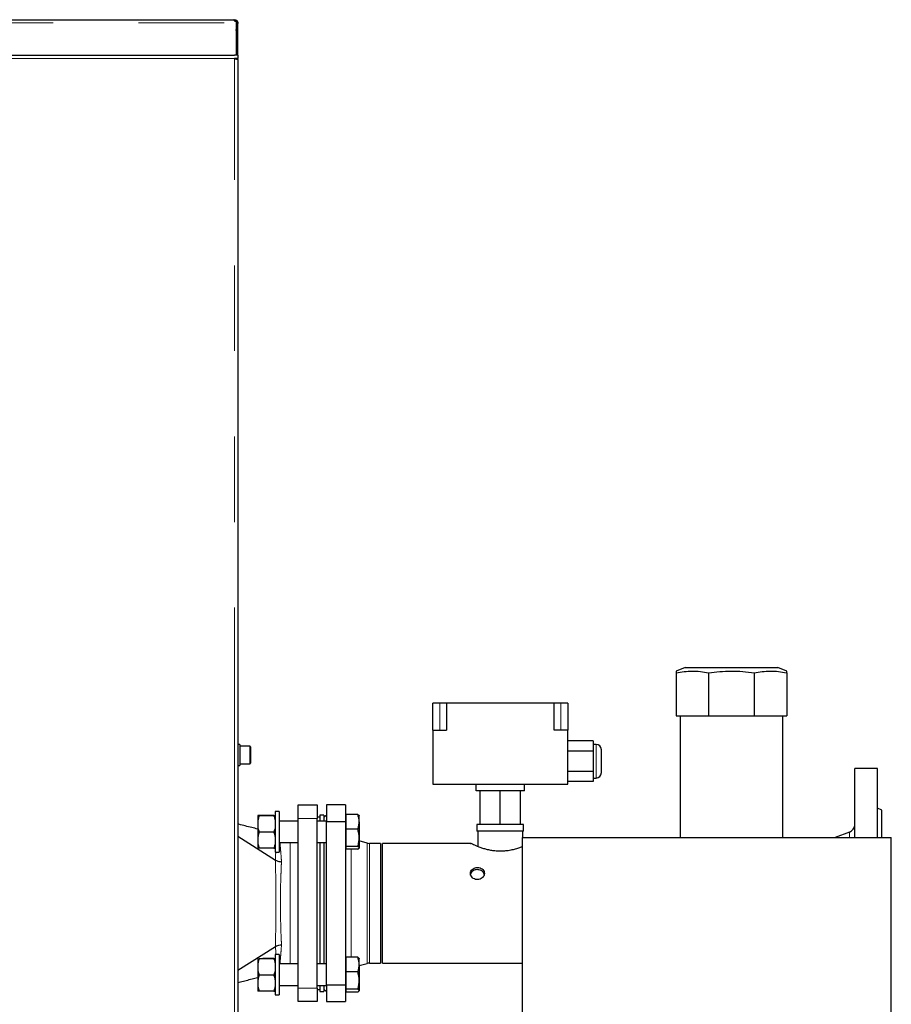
# Model space of a CAD drawing. Header units: millimetres. Extents: x 20 to 263, y 82 to 179.
# Tile 18 of 76: x 69 to 81, y 99 to 113. Entities that reach past the tile are written whole.
import ezdxf

# ---------------------------------------------------------------- set-up
doc = ezdxf.new("R2010")
doc.units = ezdxf.units.MM
doc.linetypes.add('PHANTOM', pattern=[12.7, 6.35, -1.27, 1.27, -1.27, 1.27, -1.27])

msp = doc.modelspace()

# ---------------------------------------------------------------- linework, layer by layer
at = {"color": 7, "linetype": 'Continuous', "lineweight": 25}
for p, q in [((24.514, 113.241), (71.695, 113.241)), ((71.695, 113.241), (71.706, 113.241)), ((71.706, 113.221), (71.706, 113.241)), ((71.725, 113.213), (71.725, 113.196)), ((71.725, 113.196), (71.725, 112.714)), ((71.731, 113.196), (71.731, 113.186)), ((71.731, 113.196), (71.751, 113.196)), ((71.751, 113.186), (71.731, 113.186)), ((71.731, 112.714), (71.731, 113.186)), ((71.751, 113.196), (71.751, 113.186)), ((71.751, 112.714), (71.751, 113.186)), ((71.731, 113.061), (71.725, 113.095)), ((71.731, 113.061), (71.725, 113.061)), ((61.561, 112.714), (71.701, 112.714)), ((71.751, 112.714), (71.701, 112.714)), ((71.751, 112.714), (71.751, 112.664)), ((71.751, 112.664), (71.701, 112.664)), ((71.725, 112.664), (71.725, 112.659)), ((71.726, 112.659), (71.726, 112.664)), ((71.751, 112.649), (71.751, 112.664)), ((71.751, 112.649), (71.751, 85.464)), ((78.39, 103.624), (78.257, 103.571)), ((78.258, 103.544), (78.258, 102.904)), ((78.39, 103.624), (78.442, 103.624)), ((78.442, 103.624), (79.765, 103.624)), ((78.738, 103.544), (78.738, 102.904)), ((79.417, 103.544), (79.417, 102.904)), ((79.898, 103.571), (79.765, 103.624)), ((79.898, 103.544), (79.898, 102.904)), ((74.748, 103.093), (74.648, 103.093)), ((74.648, 102.693), (74.648, 103.093)), ((74.848, 103.093), (74.748, 103.093)), ((76.448, 103.093), (74.848, 103.093)), ((74.848, 103.093), (74.848, 102.693)), ((76.448, 102.693), (76.448, 103.093)), ((76.548, 103.093), (76.448, 103.093)), ((76.648, 103.093), (76.548, 103.093)), ((76.648, 103.093), (76.648, 102.693)), ((78.258, 102.904), (78.738, 102.904)), ((78.317, 102.904), (78.317, 101.102)), ((78.738, 102.904), (79.417, 102.904)), ((79.417, 102.904), (79.898, 102.904)), ((79.839, 101.102), (79.839, 102.904)), ((74.648, 102.693), (74.848, 102.693)), ((74.648, 102.693), (74.648, 101.893)), ((76.648, 102.693), (76.448, 102.693)), ((76.648, 101.893), (76.648, 102.693)), ((71.781, 102.481), (71.751, 102.481)), ((71.781, 102.481), (71.781, 102.167)), ((77.028, 102.533), (76.648, 102.533)), ((77.028, 102.533), (77.028, 102.383)), ((77.068, 102.483), (77.028, 102.483)), ((71.931, 102.454), (71.781, 102.454)), ((71.941, 102.444), (71.941, 102.314)), ((77.028, 102.383), (76.648, 102.383)), ((77.028, 102.383), (77.028, 102.082)), ((77.148, 102.233), (77.148, 102.403)), ((71.781, 102.194), (71.931, 102.194)), ((71.941, 102.314), (71.941, 102.204)), ((77.148, 102.063), (77.148, 102.233)), ((71.751, 102.167), (71.781, 102.167)), ((77.028, 102.082), (76.648, 102.082)), ((77.028, 102.082), (77.028, 101.932)), ((81.248, 102.124), (80.908, 102.124)), ((80.908, 101.102), (80.908, 102.124)), ((81.248, 101.102), (81.248, 102.124)), ((74.648, 101.893), (76.648, 101.893)), ((75.288, 101.793), (75.288, 101.893)), ((76.008, 101.793), (76.008, 101.893)), ((77.028, 101.932), (76.648, 101.932)), ((77.028, 101.983), (77.068, 101.983)), ((76.008, 101.793), (75.288, 101.793)), ((75.348, 101.293), (75.348, 101.793)), ((75.648, 101.293), (75.648, 101.793)), ((75.948, 101.293), (75.948, 101.793)), ((72.368, 101.484), (72.308, 101.484)), ((72.308, 101.484), (72.308, 100.884)), ((72.368, 101.484), (72.368, 100.884)), ((72.648, 101.384), (72.648, 101.584)), ((72.648, 101.584), (72.928, 101.584)), ((72.928, 101.584), (72.928, 101.384)), ((73.348, 101.584), (73.068, 101.584)), ((73.068, 101.584), (73.068, 101.34)), ((73.348, 101.584), (73.348, 101.34)), ((81.308, 101.504), (81.248, 101.538)), ((81.308, 101.102), (81.308, 101.504)), ((72.048, 101.425), (72.048, 101.423)), ((72.048, 101.423), (72.048, 101.326)), ((72.048, 101.326), (72.048, 101.272)), ((72.287, 101.428), (72.068, 101.428)), ((72.287, 101.421), (72.068, 101.421)), ((72.648, 101.344), (72.368, 101.344)), ((72.648, 98.864), (72.648, 101.384)), ((72.968, 101.404), (72.928, 101.404)), ((72.928, 98.864), (72.928, 101.384)), ((73.068, 101.344), (72.928, 101.344)), ((73.028, 101.434), (72.968, 101.434)), ((72.968, 101.434), (72.968, 101.344)), ((73.028, 101.434), (73.028, 101.344)), ((73.068, 101.427), (73.028, 101.404)), ((73.068, 98.908), (73.068, 101.34)), ((73.068, 101.34), (73.348, 101.34)), ((73.354, 101.424), (73.348, 101.424)), ((73.348, 101.34), (73.348, 98.908)), ((73.354, 101.442), (73.354, 101.334)), ((73.532, 101.442), (73.354, 101.442)), ((73.354, 101.334), (73.354, 101.225)), ((73.554, 101.424), (73.552, 101.427)), ((73.554, 101.334), (73.554, 101.424)), ((73.554, 101.334), (73.554, 101.096)), ((72.048, 101.272), (72.048, 101.086)), ((72.287, 101.177), (72.068, 101.177)), ((73.354, 101.225), (73.354, 101.096)), ((73.532, 101.225), (73.354, 101.225)), ((75.301, 101.293), (75.301, 101.193)), ((75.348, 101.293), (75.301, 101.293)), ((75.994, 101.193), (75.301, 101.193)), ((75.314, 101.193), (75.314, 100.965)), ((75.648, 101.293), (75.348, 101.293)), ((75.948, 101.293), (75.648, 101.293)), ((75.994, 101.293), (75.948, 101.293)), ((75.982, 101.102), (75.982, 101.193)), ((75.994, 101.193), (75.994, 101.293)), ((80.829, 101.18), (80.616, 101.102)), ((71.751, 101.119), (72.312, 100.764)), ((72.048, 101.086), (72.048, 101.033)), ((72.048, 101.033), (72.048, 100.944)), ((72.368, 101.024), (72.648, 101.024)), ((72.928, 101.024), (73.068, 101.024)), ((72.968, 101.024), (72.968, 99.223)), ((73.028, 101.024), (73.028, 99.223)), ((73.354, 101.096), (73.354, 100.967)), ((73.554, 101.096), (73.554, 100.947)), ((73.672, 101.017), (73.554, 101.049)), ((73.868, 101.013), (73.704, 101.013)), ((73.868, 101.013), (73.868, 100.124)), ((75.208, 101.013), (73.898, 101.013)), ((73.898, 99.235), (73.898, 101.013)), ((75.971, 101.102), (75.971, 92.402)), ((75.971, 101.102), (81.451, 101.102)), ((81.451, 92.402), (81.451, 101.102)), ((72.287, 100.941), (72.068, 100.941)), ((72.308, 100.884), (72.368, 100.884)), ((73.348, 100.944), (73.354, 100.944)), ((73.532, 100.967), (73.354, 100.967)), ((73.354, 100.967), (73.354, 100.947)), ((73.354, 100.947), (73.354, 100.926)), ((73.532, 100.926), (73.354, 100.926)), ((73.552, 100.942), (73.554, 100.944)), ((73.554, 100.947), (73.554, 100.944)), ((72.312, 100.764), (72.312, 100.764)), ((73.868, 100.124), (73.868, 99.235)), ((71.751, 99.129), (72.312, 99.483)), ((72.312, 99.483), (72.312, 99.483)), ((72.048, 99.303), (72.048, 99.302)), ((72.048, 99.302), (72.048, 99.205)), ((72.287, 99.299), (72.068, 99.299)), ((72.287, 99.306), (72.121, 99.306)), ((72.368, 99.363), (72.308, 99.363)), ((72.308, 99.363), (72.308, 98.763)), ((72.368, 99.363), (72.368, 98.763)), ((73.354, 99.303), (73.348, 99.303)), ((73.354, 99.321), (73.354, 99.212)), ((73.532, 99.321), (73.354, 99.321)), ((73.554, 99.303), (73.552, 99.306)), ((73.554, 99.212), (73.554, 99.303)), ((72.048, 99.205), (72.048, 99.15)), ((72.048, 99.15), (72.048, 98.964)), ((72.648, 99.223), (72.368, 99.223)), ((73.068, 99.223), (72.928, 99.223)), ((73.354, 99.212), (73.354, 99.104)), ((73.554, 99.199), (73.672, 99.231)), ((73.554, 99.212), (73.554, 98.975)), ((73.704, 99.235), (73.868, 99.235)), ((73.898, 99.235), (75.971, 99.235)), ((72.048, 98.964), (72.048, 98.911)), ((72.287, 99.056), (72.068, 99.056)), ((73.354, 99.104), (73.354, 98.975)), ((73.532, 99.104), (73.354, 99.104)), ((73.354, 98.975), (73.354, 98.846)), ((73.554, 98.975), (73.554, 98.826)), ((72.048, 98.911), (72.048, 98.822)), ((72.287, 98.82), (72.068, 98.82)), ((72.368, 98.903), (72.648, 98.903)), ((72.648, 98.664), (72.648, 98.864)), ((72.928, 98.903), (73.068, 98.903)), ((72.928, 98.864), (72.928, 98.664)), ((72.928, 98.844), (72.968, 98.844)), ((72.968, 98.903), (72.968, 98.814)), ((73.028, 98.903), (73.028, 98.814)), ((73.028, 98.844), (73.068, 98.821)), ((73.348, 98.908), (73.068, 98.908)), ((73.068, 98.908), (73.068, 98.664)), ((73.348, 98.908), (73.348, 98.664)), ((73.348, 98.823), (73.354, 98.823)), ((73.532, 98.846), (73.354, 98.846)), ((73.354, 98.846), (73.354, 98.826)), ((73.354, 98.826), (73.354, 98.805)), ((73.552, 98.82), (73.554, 98.823)), ((73.554, 98.826), (73.554, 98.823)), ((72.308, 98.763), (72.368, 98.763)), ((72.968, 98.814), (73.028, 98.814)), ((73.532, 98.805), (73.354, 98.805)), ((72.928, 98.664), (72.648, 98.664)), ((73.068, 98.664), (73.348, 98.664))]:
    msp.add_line(p, q, dxfattribs=at)
at = {"color": 8, "linetype": 'PHANTOM', "lineweight": 18}
for p, q in [((24.559, 113.196), (71.725, 113.196)), ((71.701, 112.664), (61.561, 112.664)), ((71.701, 85.464), (71.701, 112.664)), ((74.748, 102.693), (74.748, 103.093)), ((76.548, 102.693), (76.548, 103.093)), ((77.068, 102.233), (77.068, 102.483)), ((71.931, 102.313), (71.931, 102.454)), ((71.931, 102.194), (71.931, 102.313)), ((77.068, 101.983), (77.068, 102.233)), ((72.928, 101.384), (72.648, 101.384)), ((80.829, 101.102), (80.829, 101.18)), ((72.528, 99.223), (72.528, 101.024)), ((73.672, 101.017), (73.672, 100.124)), ((73.704, 101.013), (73.704, 100.124)), ((73.436, 100.926), (73.436, 100.124)), ((72.312, 100.764), (72.312, 100.764)), ((73.436, 100.124), (73.436, 99.321)), ((73.672, 100.124), (73.672, 99.231)), ((73.704, 100.124), (73.704, 99.235)), ((72.312, 99.483), (72.312, 99.483)), ((72.648, 98.864), (72.928, 98.864))]:
    msp.add_line(p, q, dxfattribs=at)
at = {"color": 8, "linetype": 'PHANTOM', "lineweight": 18, "flags": 128}
msp.add_lwpolyline([(72.315, 99.363), (72.314, 99.388), (72.312, 99.483), (72.312, 99.483), (72.312, 99.483)], dxfattribs=at)
at = {"color": 7, "linetype": 'Continuous', "lineweight": 25}
for centre, radius, start, end in [((77.068, 102.403), 0.08, 0, 90), ((71.931, 102.444), 0.01, 0, 90), ((71.931, 102.204), 0.01, 270, 0), ((77.068, 102.063), 0.08, 270, 0), ((80.788, 101.292), 0.12, 290, 0), ((73.704, 101.133), 0.12, 255, 270), ((73.704, 99.115), 0.12, 90, 105)]:
    msp.add_arc(centre, radius, start, end, dxfattribs=at)
at = {"color": 8, "linetype": 'PHANTOM', "lineweight": 18}
msp.add_arc((24.481, 100.124), 47.835, 359.2327, 0.7673, dxfattribs=at)
at = {"color": 7, "linetype": 'Continuous', "lineweight": 25}
for points, knots in [([(71.725, 113.213), (71.723, 113.213), (71.719, 113.213), (71.713, 113.216), (71.708, 113.221), (71.704, 113.226), (71.7, 113.232), (71.697, 113.237), (71.696, 113.241), (71.695, 113.241), (71.695, 113.241)], [0, 0, 0, 0, 0.088487, 0.183973, 0.291073, 0.411862, 0.545631, 0.69052, 0.841951, 1, 1, 1, 1]), ([(71.706, 113.241), (71.708, 113.241), (71.713, 113.241), (71.722, 113.239), (71.73, 113.234), (71.738, 113.228), (71.744, 113.221), (71.748, 113.213), (71.75, 113.204), (71.75, 113.199), (71.751, 113.196)], [0, 0, 0, 0, 0.115386, 0.238976, 0.368202, 0.499999, 0.631887, 0.760881, 0.883223, 1, 1, 1, 1]), ([(71.706, 113.221), (71.707, 113.221), (71.71, 113.221), (71.715, 113.22), (71.719, 113.218), (71.723, 113.214), (71.727, 113.21), (71.729, 113.205), (71.73, 113.201), (71.73, 113.198), (71.731, 113.196)], [0, 0, 0, 0, 0.124815, 0.249965, 0.375141, 0.499962, 0.624944, 0.749953, 0.873758, 1, 1, 1, 1]), ([(71.701, 112.664), (71.706, 112.663), (71.718, 112.661), (71.733, 112.657), (71.744, 112.654), (71.75, 112.652), (71.75, 112.65), (71.751, 112.649)], [0, 0, 0, 0, 0.218166, 0.436347, 0.654507, 0.872655, 1, 1, 1, 1]), ([(78.258, 103.571), (78.258, 103.57), (78.258, 103.567), (78.258, 103.552), (78.258, 103.544)], [0, 0, 0, 0, 0.493871, 1, 1, 1, 1]), ([(78.258, 103.544), (78.297, 103.552), (78.376, 103.566), (78.496, 103.573), (78.617, 103.567), (78.698, 103.552), (78.738, 103.544)], [0, 0, 0, 0, 0.246999, 0.493941, 0.746937, 1, 1, 1, 1]), ([(78.738, 103.544), (78.794, 103.552), (78.905, 103.566), (79.075, 103.573), (79.246, 103.567), (79.36, 103.552), (79.417, 103.544)], [0, 0, 0, 0, 0.247002, 0.493939, 0.746935, 1, 1, 1, 1]), ([(79.417, 103.544), (79.457, 103.552), (79.535, 103.566), (79.655, 103.573), (79.777, 103.567), (79.857, 103.552), (79.898, 103.544)], [0, 0, 0, 0, 0.2470039, 0.4939411, 0.746937, 1, 1, 1, 1]), ([(79.898, 103.544), (79.898, 103.551), (79.898, 103.566), (79.898, 103.573), (79.898, 103.571), (79.898, 103.571)], [0, 0, 0, 0, 0.494, 0.987873, 1, 1, 1, 1]), ([(72.068, 101.428), (72.067, 101.428), (72.057, 101.427), (72.052, 101.426), (72.048, 101.425)], [0, 0, 0, 0, 0.107798, 1, 1, 1, 1]), ([(72.048, 101.423), (72.048, 101.423), (72.05, 101.422), (72.059, 101.422), (72.068, 101.421)], [0, 0, 0, 0, 0.0300124, 1, 1, 1, 1]), ([(72.068, 101.421), (72.067, 101.417), (72.057, 101.387), (72.052, 101.355), (72.048, 101.326)], [0, 0, 0, 0, 0.1078, 1, 1, 1, 1]), ([(72.287, 101.428), (72.288, 101.428), (72.298, 101.427), (72.303, 101.426), (72.308, 101.425)], [0, 0, 0, 0, 0.107809, 1, 1, 1, 1]), ([(72.308, 101.423), (72.307, 101.423), (72.305, 101.422), (72.296, 101.422), (72.287, 101.421)], [0, 0, 0, 0, 0.030016, 1, 1, 1, 1]), ([(72.287, 101.421), (72.288, 101.417), (72.298, 101.387), (72.303, 101.355), (72.308, 101.326)], [0, 0, 0, 0, 0.10781, 1, 1, 1, 1]), ([(73.554, 101.334), (73.554, 101.336), (73.553, 101.356), (73.549, 101.392), (73.538, 101.425), (73.532, 101.442)], [0, 0, 0, 0, 0.0700981, 0.5307842, 1, 1, 1, 1]), ([(73.532, 101.442), (73.537, 101.439), (73.546, 101.434), (73.553, 101.427), (73.553, 101.423), (73.554, 101.422)], [0, 0, 0, 0, 0.388505, 0.780866, 1, 1, 1, 1]), ([(73.532, 101.225), (73.538, 101.243), (73.55, 101.278), (73.552, 101.315), (73.554, 101.334)], [0, 0, 0, 0, 0.49547, 1, 1, 1, 1]), ([(72.048, 101.225), (72.018, 101.233), (71.956, 101.248), (71.862, 101.272), (71.794, 101.289), (71.756, 101.299), (71.751, 101.3)], [0, 0, 0, 0, 0.2940953, 0.616724, 0.9437221, 1, 1, 1, 1]), ([(72.048, 101.272), (72.048, 101.271), (72.05, 101.239), (72.059, 101.208), (72.068, 101.177)], [0, 0, 0, 0, 0.030019, 1, 1, 1, 1]), ([(72.068, 101.177), (72.065, 101.168), (72.055, 101.138), (72.051, 101.107), (72.048, 101.086)], [0, 0, 0, 0, 0.316665, 1, 1, 1, 1]), ([(72.308, 101.272), (72.307, 101.271), (72.305, 101.239), (72.296, 101.208), (72.287, 101.177)], [0, 0, 0, 0, 0.0300226, 1, 1, 1, 1]), ([(72.287, 101.177), (72.29, 101.168), (72.3, 101.138), (72.305, 101.107), (72.308, 101.086)], [0, 0, 0, 0, 0.3166626, 1, 1, 1, 1]), ([(73.554, 101.096), (73.554, 101.099), (73.553, 101.122), (73.549, 101.166), (73.538, 101.205), (73.532, 101.225)], [0, 0, 0, 0, 0.070099, 0.530783, 1, 1, 1, 1]), ([(72.048, 101.033), (72.048, 101.025), (72.052, 100.994), (72.061, 100.964), (72.068, 100.941)], [0, 0, 0, 0, 0.230823, 1, 1, 1, 1]), ([(72.308, 101.033), (72.307, 101.025), (72.304, 100.994), (72.294, 100.964), (72.287, 100.941)], [0, 0, 0, 0, 0.230826, 1, 1, 1, 1]), ([(73.532, 100.967), (73.538, 100.988), (73.55, 101.03), (73.552, 101.074), (73.554, 101.096)], [0, 0, 0, 0, 0.495458, 1, 1, 1, 1]), ([(75.971, 100.961), (75.962, 100.958), (75.938, 100.948), (75.887, 100.932), (75.82, 100.914), (75.748, 100.901), (75.673, 100.895), (75.603, 100.896), (75.536, 100.903), (75.474, 100.915), (75.415, 100.93), (75.36, 100.947), (75.309, 100.967), (75.266, 100.985), (75.233, 101), (75.214, 101.01), (75.206, 101.013), (75.208, 101.012), (75.208, 101.012)], [0, 0, 0, 0, 0.036612, 0.106986, 0.179499, 0.254461, 0.321123, 0.390211, 0.450073, 0.511537, 0.574315, 0.638544, 0.708923, 0.781232, 0.853048, 0.927362, 0.992689, 1, 1, 1, 1]), ([(72.068, 100.941), (72.067, 100.941), (72.057, 100.942), (72.052, 100.943), (72.048, 100.944)], [0, 0, 0, 0, 0.107798, 1, 1, 1, 1]), ([(72.287, 100.941), (72.288, 100.941), (72.298, 100.942), (72.303, 100.943), (72.308, 100.944)], [0, 0, 0, 0, 0.107809, 1, 1, 1, 1]), ([(73.554, 100.947), (73.553, 100.948), (73.553, 100.953), (73.546, 100.959), (73.537, 100.965), (73.532, 100.967)], [0, 0, 0, 0, 0.219149, 0.607269, 1, 1, 1, 1]), ([(73.532, 100.926), (73.535, 100.928), (73.542, 100.932), (73.551, 100.939), (73.553, 100.944), (73.554, 100.947)], [0, 0, 0, 0, 0.194809, 0.594673, 1, 1, 1, 1]), ([(72.312, 100.764), (72.322, 100.759), (72.342, 100.748), (72.374, 100.742), (72.394, 100.741), (72.4, 100.741), (72.4, 100.741)], [0, 0, 0, 0, 0.409818, 0.819682, 0.989965, 1, 1, 1, 1]), ([(75.308, 100.655), (75.296, 100.654), (75.273, 100.652), (75.242, 100.638), (75.218, 100.616), (75.204, 100.589), (75.202, 100.558), (75.212, 100.528), (75.233, 100.502), (75.261, 100.483), (75.296, 100.474), (75.331, 100.476), (75.364, 100.488), (75.39, 100.51), (75.408, 100.537), (75.414, 100.568), (75.408, 100.598), (75.391, 100.624), (75.364, 100.643), (75.335, 100.654), (75.315, 100.655), (75.308, 100.655)], [0, 0, 0, 0, 0.053436, 0.106863, 0.160522, 0.214335, 0.267898, 0.321202, 0.374634, 0.428386, 0.482152, 0.535599, 0.588898, 0.642443, 0.696249, 0.749925, 0.803283, 0.856628, 0.910286, 0.964097, 1, 1, 1, 1]), ([(75.308, 100.623), (75.296, 100.622), (75.273, 100.62), (75.241, 100.606), (75.219, 100.584), (75.207, 100.565), (75.206, 100.554), (75.206, 100.553)], [0, 0, 0, 0, 0.2424106, 0.4847644, 0.728341, 0.9727232, 1, 1, 1, 1]), ([(75.408, 100.552), (75.408, 100.556), (75.406, 100.571), (75.39, 100.592), (75.364, 100.611), (75.335, 100.621), (75.315, 100.622), (75.308, 100.623)], [0, 0, 0, 0, 0.109068, 0.350018, 0.59258, 0.835995, 1, 1, 1, 1]), ([(72.312, 99.483), (72.322, 99.488), (72.342, 99.499), (72.374, 99.505), (72.394, 99.506), (72.4, 99.506), (72.4, 99.506)], [0, 0, 0, 0, 0.409918, 0.819829, 0.989965, 1, 1, 1, 1]), ([(72.048, 99.302), (72.048, 99.302), (72.05, 99.301), (72.059, 99.3), (72.068, 99.299)], [0, 0, 0, 0, 0.030013, 1, 1, 1, 1]), ([(72.068, 99.299), (72.067, 99.296), (72.057, 99.265), (72.052, 99.233), (72.048, 99.205)], [0, 0, 0, 0, 0.1077986, 1, 1, 1, 1]), ([(72.287, 99.306), (72.288, 99.306), (72.298, 99.305), (72.303, 99.304), (72.308, 99.304)], [0, 0, 0, 0, 0.107809, 1, 1, 1, 1]), ([(72.308, 99.302), (72.307, 99.302), (72.305, 99.301), (72.296, 99.3), (72.287, 99.299)], [0, 0, 0, 0, 0.030016, 1, 1, 1, 1]), ([(72.287, 99.299), (72.288, 99.296), (72.298, 99.265), (72.303, 99.233), (72.308, 99.205)], [0, 0, 0, 0, 0.107809, 1, 1, 1, 1]), ([(73.554, 99.212), (73.554, 99.215), (73.553, 99.234), (73.549, 99.271), (73.538, 99.304), (73.532, 99.321)], [0, 0, 0, 0, 0.0700981, 0.5307842, 1, 1, 1, 1]), ([(73.532, 99.321), (73.537, 99.318), (73.546, 99.313), (73.553, 99.306), (73.553, 99.302), (73.554, 99.3)], [0, 0, 0, 0, 0.3885056, 0.7808648, 1, 1, 1, 1]), ([(72.048, 99.15), (72.048, 99.149), (72.05, 99.117), (72.059, 99.086), (72.068, 99.056)], [0, 0, 0, 0, 0.03001, 1, 1, 1, 1]), ([(72.308, 99.15), (72.307, 99.149), (72.305, 99.117), (72.296, 99.086), (72.287, 99.056)], [0, 0, 0, 0, 0.0300134, 1, 1, 1, 1]), ([(73.532, 99.104), (73.538, 99.121), (73.55, 99.157), (73.552, 99.194), (73.554, 99.212)], [0, 0, 0, 0, 0.495463, 1, 1, 1, 1]), ([(71.751, 98.947), (71.778, 98.954), (71.834, 98.968), (71.92, 98.99), (71.991, 99.008), (72.033, 99.019), (72.048, 99.022)], [0, 0, 0, 0, 0.2831501, 0.5702109, 0.8565769, 1, 1, 1, 1]), ([(72.068, 99.056), (72.065, 99.046), (72.055, 99.016), (72.051, 98.985), (72.048, 98.964)], [0, 0, 0, 0, 0.316674, 1, 1, 1, 1]), ([(72.287, 99.056), (72.29, 99.046), (72.3, 99.016), (72.305, 98.985), (72.308, 98.964)], [0, 0, 0, 0, 0.316672, 1, 1, 1, 1]), ([(73.554, 98.975), (73.554, 98.978), (73.553, 99.001), (73.549, 99.045), (73.538, 99.084), (73.532, 99.104)], [0, 0, 0, 0, 0.0700916, 0.5307833, 1, 1, 1, 1]), ([(73.532, 98.846), (73.538, 98.867), (73.55, 98.909), (73.552, 98.953), (73.554, 98.975)], [0, 0, 0, 0, 0.495458, 1, 1, 1, 1]), ([(72.048, 98.911), (72.048, 98.904), (72.052, 98.873), (72.061, 98.843), (72.068, 98.82)], [0, 0, 0, 0, 0.230823, 1, 1, 1, 1]), ([(72.068, 98.82), (72.067, 98.82), (72.057, 98.82), (72.052, 98.821), (72.048, 98.822)], [0, 0, 0, 0, 0.107798, 1, 1, 1, 1]), ([(72.308, 98.911), (72.307, 98.904), (72.304, 98.873), (72.294, 98.843), (72.287, 98.82)], [0, 0, 0, 0, 0.230826, 1, 1, 1, 1]), ([(72.287, 98.82), (72.288, 98.82), (72.298, 98.82), (72.303, 98.821), (72.308, 98.822)], [0, 0, 0, 0, 0.107809, 1, 1, 1, 1]), ([(73.554, 98.826), (73.553, 98.827), (73.553, 98.831), (73.546, 98.838), (73.537, 98.843), (73.532, 98.846)], [0, 0, 0, 0, 0.219148, 0.60727, 1, 1, 1, 1]), ([(73.532, 98.805), (73.535, 98.806), (73.542, 98.81), (73.551, 98.817), (73.553, 98.823), (73.554, 98.826)], [0, 0, 0, 0, 0.194809, 0.594673, 1, 1, 1, 1])]:
    msp.add_open_spline(points, degree=3, knots=knots, dxfattribs=at)
at = {"color": 8, "linetype": 'PHANTOM', "lineweight": 18}
for points, knots in [([(72.376, 101.024), (72.377, 101.024), (72.378, 101.01), (72.381, 100.978), (72.386, 100.919), (72.393, 100.842), (72.398, 100.775), (72.4, 100.741)], [0, 0, 0, 0, 0.0102846, 0.2099805, 0.4096765, 0.7025029, 1, 1, 1, 1]), ([(72.312, 100.764), (72.312, 100.764), (72.312, 100.764), (72.313, 100.844), (72.314, 100.876), (72.315, 100.884)], [0, 0, 0, 0, 0.000014, 0.754876, 1, 1, 1, 1]), ([(72.4, 100.741), (72.399, 100.723), (72.396, 100.661), (72.392, 100.547), (72.387, 100.404), (72.385, 100.261), (72.384, 100.131), (72.385, 100.009), (72.387, 99.895), (72.389, 99.77), (72.394, 99.637), (72.398, 99.549), (72.4, 99.506)], [0, 0, 0, 0, 0.052694, 0.172432, 0.29217, 0.39608, 0.499989, 0.586666, 0.673619, 0.760296, 0.880148, 1, 1, 1, 1]), ([(72.4, 99.506), (72.398, 99.473), (72.393, 99.406), (72.387, 99.329), (72.381, 99.271), (72.378, 99.238), (72.377, 99.224), (72.376, 99.223)], [0, 0, 0, 0, 0.292583, 0.589837, 0.783778, 0.977723, 1, 1, 1, 1])]:
    msp.add_open_spline(points, degree=3, knots=knots, dxfattribs=at)

doc.saveas('drawing.dxf')
